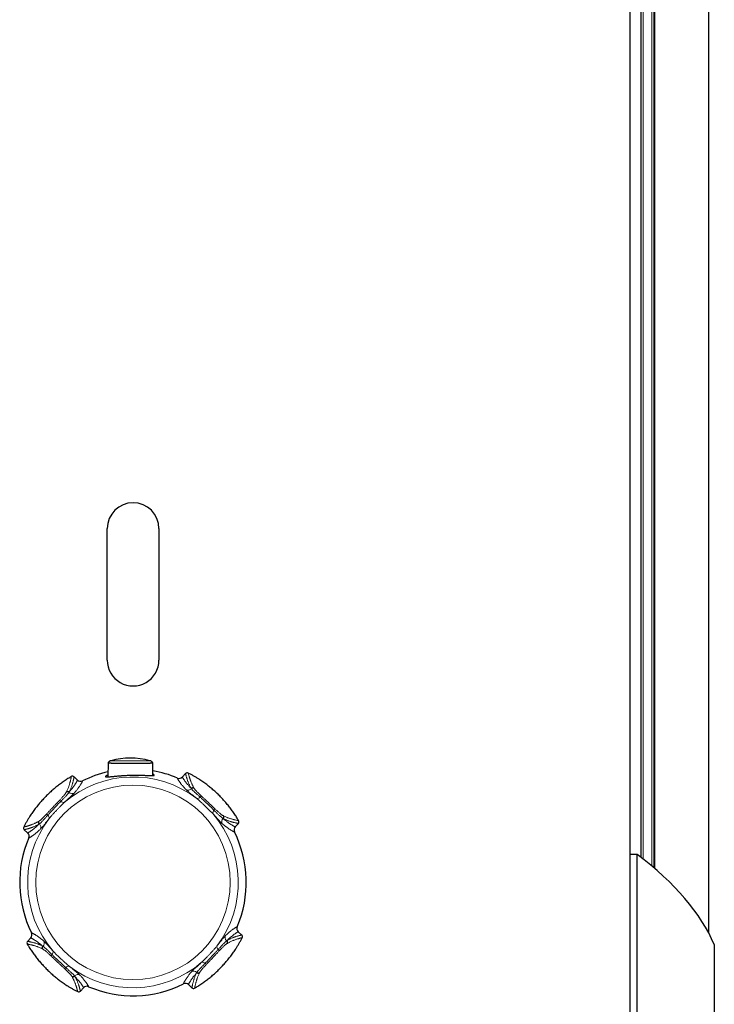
# Model space of a CAD drawing. Header units: millimetres. Extents: x 8 to 913, y 12 to 2661.
# Tile 15 of 39: x 439 to 593, y 1458 to 1676. Entities that reach past the tile are written whole.
import ezdxf

# ---------------------------------------------------------------- set-up
doc = ezdxf.new("R2010")
doc.units = ezdxf.units.MM

msp = doc.modelspace()

# ---------------------------------------------------------------- linework, layer by layer
at = {"color": 7, "linetype": 'Continuous', "lineweight": 30}
for p, q in [((574.2, 1381.61), (574.2, 2549.19)), ((591.54, 1474.09), (591.54, 2456.71)), ((579.46, 1488.48), (579.46, 2442.31)), ((576.59, 1490.83), (576.59, 2439.96)), ((458.82, 1534.29), (458.82, 1563.29)), ((470.22, 1563.29), (470.22, 1534.29)), ((458.99, 1511.61), (458.96, 1508.55)), ((468.88, 1508.85), (468.86, 1511.61)), ((476.1, 1509.27), (475.39, 1508.53)), ((452.22, 1507.84), (451.48, 1508.54)), ((487.04, 1497.55), (487.74, 1498.3)), ((440.51, 1496.9), (441.25, 1496.2)), ((574.2, 1491.47), (575.76, 1491.47)), ((575.76, 1380.37), (575.76, 1491.47)), ((488.47, 1473.68), (487.72, 1474.38)), ((441.94, 1473.03), (441.24, 1472.28)), ((592.75, 1471.57), (592.75, 1357.09)), ((452.88, 1461.31), (453.58, 1462.05)), ((453.58, 1462.05), (453.58, 1462.05)), ((476.75, 1462.74), (477.5, 1462.04))]:
    msp.add_line(p, q, dxfattribs=at)
at = {"color": 8, "linetype": 'Continuous', "lineweight": 0}
for p, q in [((591.45, 1474.26), (591.45, 2456.54)), ((579.66, 1488.32), (579.66, 2442.48)), ((577.07, 1490.45), (577.07, 2440.35)), ((578.99, 1488.88), (578.99, 2441.91)), ((453.36, 1507.67), (453.36, 1507.67)), ((474.27, 1508.29), (474.27, 1508.29)), ((475.39, 1508.53), (475.39, 1508.53)), ((449.78, 1505.17), (449.83, 1505.28)), ((450.46, 1505.23), (450.4, 1505.13)), ((477.38, 1505.93), (477.31, 1506.03)), ((477.94, 1506.11), (478, 1506.01)), ((443.67, 1498.74), (443.77, 1498.8)), ((443.85, 1498.18), (443.75, 1498.12)), ((484.43, 1499.32), (484.33, 1499.38)), ((484.37, 1500), (484.48, 1499.95)), ((485.13, 1472.4), (485.23, 1472.47)), ((444.61, 1470.58), (444.5, 1470.63)), ((444.55, 1471.26), (444.65, 1471.2)), ((485.31, 1471.84), (485.21, 1471.78)), ((478.52, 1465.35), (478.58, 1465.45)), ((451.04, 1464.47), (450.98, 1464.57)), ((451.6, 1464.65), (451.66, 1464.55)), ((479.2, 1465.41), (479.15, 1465.3)), ((454.7, 1462.29), (454.7, 1462.29)), ((475.62, 1462.91), (475.62, 1462.91))]:
    msp.add_line(p, q, dxfattribs=at)
msp.add_circle((464.49, 1485.29), 21.45, dxfattribs=at)
at = {"color": 7, "linetype": 'Continuous', "lineweight": 30}
for centre, radius, start, end in [((464.52, 1563.29), 5.7, 0.0082, 180.0082), ((464.52, 1534.29), 5.7, 180.0082, 0.0082), ((463.92, 1496.36), 16.34, 74.7053, 105.2956), ((464.49, 1485.29), 25, 102.7533, 116.4462), ((464.49, 1485.29), 25, 66.9524, 79.8898), ((476.46, 1508.93), 0.5, 63.1387, 136.6991), ((451.13, 1508.18), 0.5, 46.6995, 120.2599), ((452.91, 1508.57), 1, 226.6995, 296.4459), ((474.67, 1509.21), 1, 246.9527, 316.6991), ((487.38, 1498.64), 0.5, 316.6993, 30.2601), ((440.85, 1497.26), 0.5, 153.1387, 226.6991), ((440.57, 1495.47), 1, 336.9527, 46.6991), ((487.77, 1496.87), 1, 136.6995, 206.4459), ((464.49, 1485.29), 25, 336.9524, 26.4462), ((464.49, 1485.29), 25, 156.9524, 206.4462), ((441.21, 1473.71), 1, 316.6995, 26.4459), ((488.41, 1475.11), 1, 156.9527, 226.6991), ((441.6, 1471.94), 0.5, 136.6995, 210.2599), ((488.13, 1473.32), 0.5, 333.1387, 46.6991), ((452.52, 1461.65), 0.5, 243.1385, 316.6993), ((454.31, 1461.37), 1, 66.9527, 136.6991), ((464.49, 1485.29), 25, 246.9524, 296.4462), ((476.07, 1462.01), 1, 46.6995, 116.4459), ((477.84, 1462.4), 0.5, 226.6995, 300.2599)]:
    msp.add_arc(centre, radius, start, end, dxfattribs=at)
at = {"color": 8, "linetype": 'Continuous', "lineweight": 0}
for centre, radius, start, end in [((464.49, 1485.29), 23.24, 52.7086, 130.6899), ((452.91, 1508.57), 1, 226.7005, 296.4464), ((474.67, 1509.21), 1, 246.9522, 316.6981), ((450.06, 1504.75), 0.509, 48.7652, 123.9187), ((450.11, 1504.86), 0.509, 47.6653, 123.8764), ((451.07, 1505.86), 0.994, 227.0994, 300.8435), ((476.66, 1506.62), 0.994, 242.5551, 316.2992), ((477.68, 1505.67), 0.509, 59.5222, 135.7333), ((477.74, 1505.57), 0.509, 59.4799, 134.6334), ((448.27, 1502.86), 0.449, 45.7483, 99.0458), ((449.2, 1503.71), 0.813, 220.785, 279.5019), ((478.65, 1504.59), 0.813, 263.8966, 322.6136), ((479.63, 1503.79), 0.449, 84.3528, 137.6503), ((445.99, 1500.43), 0.449, 174.3528, 227.6503), ((482.91, 1500.58), 0.813, 130.785, 189.5019), ((464.49, 1485.29), 23.24, 322.7086, 40.6899), ((482.06, 1501.5), 0.449, 315.7483, 9.0458), ((464.49, 1485.29), 23.24, 142.7086, 220.6899), ((444.1, 1498.48), 0.509, 149.5222, 225.7333), ((444.21, 1498.54), 0.509, 149.4799, 224.6334), ((443.16, 1497.46), 0.994, 332.5551, 46.2992), ((445.19, 1499.46), 0.813, 353.8966, 52.6136), ((485.06, 1498.71), 0.994, 137.0994, 210.8435), ((483.95, 1499.72), 0.509, 318.7652, 33.9187), ((484.05, 1499.66), 0.509, 317.6653, 33.8764), ((487.38, 1498.64), 0.5, 316.6995, 30.2599), ((440.57, 1495.47), 1, 336.9522, 46.6981), ((487.77, 1496.87), 1, 136.7005, 206.4464), ((441.21, 1473.71), 1, 316.7005, 26.4464), ((488.41, 1475.11), 1, 156.9522, 226.6981), ((443.92, 1471.87), 0.994, 317.0994, 30.8435), ((485.82, 1473.12), 0.994, 152.5551, 226.2992), ((484.77, 1472.04), 0.509, 329.4799, 44.6334), ((484.87, 1472.1), 0.509, 329.5222, 45.7333), ((444.92, 1470.92), 0.509, 137.6653, 213.8764), ((445.03, 1470.86), 0.509, 138.7652, 213.9187), ((446.07, 1470.01), 0.813, 310.785, 9.5019), ((483.78, 1471.12), 0.813, 173.8966, 232.6136), ((482.99, 1470.15), 0.449, 354.3528, 47.6503), ((446.92, 1469.08), 0.449, 135.7483, 189.0458), ((464.49, 1485.29), 23.24, 232.7086, 310.6899), ((479.77, 1466.87), 0.813, 40.785, 99.5019), ((449.34, 1466.79), 0.449, 264.3528, 317.6503), ((450.32, 1465.99), 0.813, 83.8966, 142.6136), ((477.9, 1464.72), 0.994, 47.0994, 120.8435), ((478.92, 1465.83), 0.509, 228.7652, 303.9187), ((480.7, 1467.72), 0.449, 225.7483, 279.0458), ((451.24, 1465.01), 0.509, 239.4799, 314.6334), ((451.3, 1464.91), 0.509, 239.5222, 315.7333), ((452.32, 1463.96), 0.994, 62.5551, 136.2992), ((478.86, 1465.72), 0.509, 227.6653, 303.8764), ((452.52, 1461.65), 0.5, 243.1387, 316.6991), ((454.31, 1461.37), 1, 66.9522, 136.6981), ((476.07, 1462.01), 1, 46.7005, 116.4464)]:
    msp.add_arc(centre, radius, start, end, dxfattribs=at)
at = {"color": 7, "linetype": 'Continuous', "lineweight": 30}
msp.add_ellipse((393.43, 1460.5), major_axis=(201.69, 0), ratio=0.359119, start_param=0.153382, end_param=0.441746, dxfattribs=at)
for points, knots in [([(459.61, 1512.12), (459.59, 1512.11), (459.53, 1512.09), (459.44, 1512.06), (459.36, 1512.01), (459.28, 1511.96), (459.21, 1511.9), (459.14, 1511.83), (459.08, 1511.76), (459.02, 1511.68), (459, 1511.63), (458.99, 1511.61)], [0, 0, 0, 0, 0.1086862, 0.2225722, 0.3298471, 0.4432739, 0.5598605, 0.6785367, 0.7986049, 0.9196254, 1, 1, 1, 1]), ([(458.99, 1511.61), (458.99, 1511.61), (458.99, 1511.61), (459.04, 1511.61), (459.12, 1511.61), (459.22, 1511.61), (459.32, 1511.61), (459.44, 1511.61), (459.59, 1511.61), (459.8, 1511.6), (460.04, 1511.6), (460.31, 1511.6), (460.61, 1511.59), (460.93, 1511.59), (461.25, 1511.59), (461.56, 1511.58), (461.9, 1511.58), (462.25, 1511.58), (462.62, 1511.58), (463, 1511.58), (463.39, 1511.58), (463.78, 1511.58), (464.14, 1511.58), (464.49, 1511.58), (464.84, 1511.58), (465.13, 1511.58), (465.3, 1511.58), (465.35, 1511.58)], [0, 0, 0, 0, 0.040736, 0.098528, 0.143623, 0.188898, 0.219516, 0.250196, 0.2969, 0.343845, 0.389675, 0.436078, 0.482791, 0.530169, 0.568595, 0.607383, 0.646433, 0.685913, 0.724394, 0.763374, 0.802704, 0.842592, 0.876928, 0.911656, 0.946644, 0.982023, 1, 1, 1, 1]), ([(465.35, 1511.58), (465.47, 1511.58), (465.7, 1511.58), (466.03, 1511.58), (466.35, 1511.59), (466.66, 1511.59), (466.94, 1511.59), (467.21, 1511.59), (467.47, 1511.6), (467.71, 1511.6), (467.94, 1511.6), (468.16, 1511.6), (468.34, 1511.61), (468.51, 1511.61), (468.65, 1511.61), (468.76, 1511.61), (468.83, 1511.61), (468.87, 1511.61), (468.86, 1511.61), (468.86, 1511.61)], [0, 0, 0, 0, 0.051716, 0.103992, 0.156629, 0.209789, 0.262898, 0.316437, 0.370251, 0.424468, 0.486982, 0.550161, 0.613659, 0.677796, 0.751712, 0.826484, 0.901671, 0.977706, 1, 1, 1, 1]), ([(468.86, 1511.62), (468.85, 1511.64), (468.82, 1511.69), (468.76, 1511.77), (468.7, 1511.84), (468.64, 1511.9), (468.57, 1511.96), (468.5, 1512.01), (468.43, 1512.05), (468.36, 1512.08), (468.29, 1512.1), (468.25, 1512.11), (468.23, 1512.12)], [0, 0, 0, 0, 0.106632, 0.221727, 0.334111, 0.443643, 0.550114, 0.653239, 0.75264, 0.847814, 0.938105, 1, 1, 1, 1]), ([(458.97, 1508.95), (458.9, 1508.92), (458.75, 1508.87), (458.6, 1508.79), (458.48, 1508.72), (458.41, 1508.67), (458.39, 1508.62), (458.41, 1508.58), (458.48, 1508.56), (458.59, 1508.54), (458.75, 1508.54), (458.95, 1508.55), (459.19, 1508.57), (459.46, 1508.59), (459.75, 1508.62), (460.07, 1508.65), (460.4, 1508.68), (460.75, 1508.71), (461.1, 1508.75), (461.47, 1508.78), (461.85, 1508.81), (462.24, 1508.83), (462.65, 1508.86), (463.06, 1508.88), (463.45, 1508.9), (463.84, 1508.91), (464.21, 1508.92), (464.59, 1508.92), (464.97, 1508.93), (465.33, 1508.93), (465.68, 1508.92), (466.02, 1508.92), (466.36, 1508.91), (466.69, 1508.9), (467.01, 1508.89), (467.31, 1508.88), (467.6, 1508.86), (467.87, 1508.85), (468.15, 1508.84), (468.41, 1508.84), (468.65, 1508.84), (468.85, 1508.84), (469, 1508.85), (469.11, 1508.87), (469.17, 1508.9), (469.2, 1508.93), (469.18, 1508.98), (469.12, 1509.02), (469.02, 1509.08), (468.93, 1509.12), (468.88, 1509.13)], [0, 0, 0, 0, 0.0242592, 0.0493107, 0.0745262, 0.0995765, 0.124784, 0.1498343, 0.1750432, 0.2000943, 0.2253133, 0.2494069, 0.2736654, 0.2960917, 0.3186706, 0.339325, 0.3601196, 0.379107, 0.3982234, 0.415812, 0.4335206, 0.4516312, 0.4698916, 0.4869649, 0.5041754, 0.5198321, 0.5355976, 0.5517035, 0.5679248, 0.5836933, 0.5995621, 0.6157314, 0.6319974, 0.648991, 0.6660825, 0.6834603, 0.7009282, 0.7203721, 0.739925, 0.7637846, 0.7878187, 0.8116755, 0.835686, 0.8595411, 0.8835376, 0.9073918, 0.9313819, 0.955236, 0.9792263, 1, 1, 1, 1]), ([(487.81, 1498.9), (487.7, 1499.08), (487.43, 1499.54), (486.95, 1500.28), (486.38, 1501.1), (485.78, 1501.91), (485.14, 1502.69), (484.48, 1503.44), (483.8, 1504.17), (483.08, 1504.88), (482.33, 1505.56), (481.56, 1506.22), (480.75, 1506.85), (479.92, 1507.45), (479.16, 1507.96), (478.48, 1508.38), (477.89, 1508.73), (477.3, 1509.06), (476.89, 1509.27), (476.69, 1509.38)], [0, 0, 0, 0, 0.0403839, 0.1049414, 0.1695877, 0.234503, 0.2995086, 0.3641105, 0.4287125, 0.4936729, 0.5586334, 0.624713, 0.6907927, 0.7572563, 0.8237199, 0.8677195, 0.9117471, 0.9558594, 1, 1, 1, 1]), ([(450.88, 1508.61), (450.7, 1508.5), (450.24, 1508.23), (449.5, 1507.75), (448.68, 1507.18), (447.87, 1506.58), (447.09, 1505.95), (446.34, 1505.29), (445.61, 1504.6), (444.9, 1503.88), (444.22, 1503.14), (443.56, 1502.36), (442.93, 1501.55), (442.32, 1500.72), (441.82, 1499.96), (441.39, 1499.28), (441.05, 1498.69), (440.72, 1498.1), (440.51, 1497.69), (440.4, 1497.49)], [0, 0, 0, 0, 0.040384, 0.104941, 0.169588, 0.234503, 0.299509, 0.364066, 0.428712, 0.493628, 0.558633, 0.624666, 0.690793, 0.757208, 0.82372, 0.867719, 0.911747, 0.955859, 1, 1, 1, 1]), ([(478.09, 1461.97), (478.27, 1462.08), (478.74, 1462.35), (479.48, 1462.83), (480.3, 1463.4), (481.1, 1464), (481.88, 1464.63), (482.64, 1465.29), (483.37, 1465.98), (484.07, 1466.7), (484.76, 1467.44), (485.42, 1468.22), (486.05, 1469.03), (486.65, 1469.86), (487.16, 1470.62), (487.58, 1471.3), (487.93, 1471.89), (488.26, 1472.48), (488.47, 1472.89), (488.57, 1473.09)], [0, 0, 0, 0, 0.040384, 0.104941, 0.169588, 0.234503, 0.299509, 0.364066, 0.428712, 0.493628, 0.558633, 0.624666, 0.690793, 0.757208, 0.82372, 0.867719, 0.911747, 0.955859, 1, 1, 1, 1]), ([(441.17, 1471.68), (441.27, 1471.51), (441.55, 1471.04), (442.02, 1470.3), (442.6, 1469.48), (443.2, 1468.67), (443.83, 1467.89), (444.49, 1467.14), (445.18, 1466.41), (445.9, 1465.7), (446.64, 1465.02), (447.42, 1464.36), (448.23, 1463.73), (449.06, 1463.13), (449.82, 1462.62), (450.5, 1462.2), (451.08, 1461.85), (451.68, 1461.52), (452.09, 1461.31), (452.29, 1461.2)], [0, 0, 0, 0, 0.040384, 0.104941, 0.169588, 0.234503, 0.299509, 0.364111, 0.428712, 0.493673, 0.558633, 0.624713, 0.690793, 0.757256, 0.82372, 0.867719, 0.911747, 0.955859, 1, 1, 1, 1])]:
    msp.add_open_spline(points, degree=3, knots=knots, dxfattribs=at)
at = {"color": 8, "linetype": 'Continuous', "lineweight": 0}
for points, knots in [([(459.61, 1512.12), (459.61, 1512.12), (459.61, 1512.12), (459.64, 1512.12), (459.72, 1512.12), (459.85, 1512.12), (460.02, 1512.11), (460.21, 1512.11), (460.42, 1512.11), (460.66, 1512.11), (460.92, 1512.11), (461.19, 1512.1), (461.46, 1512.1), (461.74, 1512.1), (462.06, 1512.1), (462.41, 1512.1), (462.8, 1512.09), (463.18, 1512.09), (463.56, 1512.09), (463.8, 1512.09), (463.92, 1512.09)], [0, 0, 0, 0, 0.0214718, 0.093528, 0.1658467, 0.2381427, 0.3101676, 0.3696545, 0.4293385, 0.4889863, 0.5484238, 0.5965202, 0.6447745, 0.6929983, 0.741053, 0.7955095, 0.8501179, 0.9045381, 0.9522702, 1, 1, 1, 1]), ([(463.92, 1512.09), (464.06, 1512.09), (464.33, 1512.09), (464.73, 1512.09), (465.12, 1512.09), (465.49, 1512.1), (465.85, 1512.1), (466.19, 1512.1), (466.52, 1512.1), (466.82, 1512.1), (467.09, 1512.11), (467.32, 1512.11), (467.52, 1512.11), (467.7, 1512.11), (467.86, 1512.11), (468, 1512.12), (468.11, 1512.12), (468.19, 1512.12), (468.23, 1512.12), (468.23, 1512.12), (468.23, 1512.12)], [0, 0, 0, 0, 0.053125, 0.106439, 0.159584, 0.212499, 0.26557, 0.31852, 0.376491, 0.434608, 0.492616, 0.54444, 0.596396, 0.648371, 0.700221, 0.762135, 0.82422, 0.886319, 0.948251, 1, 1, 1, 1]), ([(477.31, 1506.03), (477.25, 1506.14), (477.14, 1506.35), (476.99, 1506.63), (476.87, 1506.89), (476.77, 1507.13), (476.68, 1507.35), (476.59, 1507.59), (476.5, 1507.84), (476.42, 1508.09), (476.35, 1508.32), (476.28, 1508.54), (476.23, 1508.75), (476.18, 1508.93), (476.15, 1509.06), (476.12, 1509.16), (476.11, 1509.22), (476.1, 1509.26), (476.1, 1509.27), (476.1, 1509.27)], [0, 0, 0, 0, 0.040833, 0.081682, 0.122555, 0.163444, 0.204332, 0.245191, 0.306735, 0.368289, 0.429846, 0.491395, 0.57466, 0.657931, 0.741198, 0.805409, 0.869622, 0.933833, 1, 1, 1, 1]), ([(476.69, 1509.38), (476.69, 1509.37), (476.69, 1509.37), (476.7, 1509.32), (476.72, 1509.25), (476.75, 1509.13), (476.79, 1508.98), (476.83, 1508.82), (476.88, 1508.65), (476.94, 1508.46), (477, 1508.25), (477.07, 1508.04), (477.15, 1507.82), (477.24, 1507.58), (477.35, 1507.31), (477.46, 1507.05), (477.57, 1506.82), (477.68, 1506.6), (477.79, 1506.37), (477.89, 1506.2), (477.94, 1506.11)], [0, 0, 0, 0, 0.0619375, 0.123875, 0.206478, 0.2890857, 0.3716879, 0.4337106, 0.4957393, 0.5577665, 0.6197871, 0.6701244, 0.7204751, 0.7708246, 0.8211642, 0.8714922, 0.9036184, 0.9357524, 0.9678811, 1, 1, 1, 1]), ([(449.83, 1505.28), (449.88, 1505.39), (449.99, 1505.61), (450.12, 1505.91), (450.23, 1506.18), (450.32, 1506.42), (450.39, 1506.65), (450.47, 1506.89), (450.55, 1507.15), (450.62, 1507.41), (450.68, 1507.64), (450.73, 1507.86), (450.78, 1508.07), (450.82, 1508.26), (450.84, 1508.4), (450.86, 1508.49), (450.87, 1508.56), (450.88, 1508.6), (450.88, 1508.61), (450.88, 1508.61)], [0, 0, 0, 0, 0.040807, 0.081631, 0.122479, 0.163345, 0.204209, 0.245042, 0.306557, 0.368082, 0.42961, 0.491129, 0.574391, 0.65766, 0.740924, 0.805188, 0.869454, 0.933717, 1, 1, 1, 1]), ([(451.48, 1508.54), (451.48, 1508.54), (451.47, 1508.53), (451.46, 1508.46), (451.45, 1508.36), (451.42, 1508.22), (451.39, 1508.04), (451.34, 1507.83), (451.29, 1507.62), (451.24, 1507.39), (451.17, 1507.14), (451.1, 1506.87), (451.01, 1506.61), (450.92, 1506.34), (450.82, 1506.05), (450.7, 1505.77), (450.58, 1505.49), (450.5, 1505.32), (450.46, 1505.23)], [0, 0, 0, 0, 0.082599, 0.165202, 0.2478, 0.330462, 0.41313, 0.49579, 0.558248, 0.620715, 0.683178, 0.745631, 0.793155, 0.840689, 0.888216, 0.93573, 0.967865, 1, 1, 1, 1]), ([(450.46, 1505.23), (450.53, 1505.32), (450.68, 1505.5), (450.87, 1505.73), (451.04, 1505.95), (451.18, 1506.14), (451.31, 1506.31), (451.45, 1506.5), (451.58, 1506.7), (451.71, 1506.89), (451.82, 1507.07), (451.89, 1507.17), (451.96, 1507.29), (452.02, 1507.4), (452.1, 1507.54), (452.16, 1507.66), (452.2, 1507.75), (452.23, 1507.81), (452.23, 1507.83), (452.22, 1507.84)], [0, 0, 0, 0, 0.040962, 0.081941, 0.122944, 0.163964, 0.204983, 0.245972, 0.307249, 0.368535, 0.429824, 0.491105, 0.494693, 0.575173, 0.655658, 0.736139, 0.824091, 0.912047, 1, 1, 1, 1]), ([(453.36, 1507.67), (453.36, 1507.66), (453.36, 1507.65), (453.34, 1507.59), (453.3, 1507.51), (453.25, 1507.4), (453.18, 1507.26), (453.08, 1507.1), (452.98, 1506.91), (452.85, 1506.7), (452.71, 1506.49), (452.56, 1506.27), (452.42, 1506.07), (452.25, 1505.85), (452.08, 1505.62), (451.92, 1505.41), (451.76, 1505.22), (451.64, 1505.08), (451.58, 1505.01)], [0, 0, 0, 0, 0.082701, 0.165404, 0.248105, 0.328313, 0.408524, 0.48873, 0.561544, 0.634363, 0.707173, 0.756482, 0.8058, 0.855111, 0.90441, 0.936274, 0.968141, 1, 1, 1, 1]), ([(476.2, 1505.74), (476.14, 1505.8), (476.02, 1505.93), (475.86, 1506.11), (475.71, 1506.27), (475.55, 1506.46), (475.38, 1506.65), (475.22, 1506.86), (475.07, 1507.04), (474.95, 1507.21), (474.83, 1507.37), (474.72, 1507.53), (474.61, 1507.68), (474.52, 1507.82), (474.45, 1507.94), (474.38, 1508.05), (474.33, 1508.14), (474.3, 1508.22), (474.27, 1508.27), (474.27, 1508.28), (474.27, 1508.29)], [0, 0, 0, 0, 0.03057, 0.061148, 0.091732, 0.122309, 0.171515, 0.220732, 0.26996, 0.319189, 0.368405, 0.430425, 0.49245, 0.554478, 0.6165, 0.690216, 0.763935, 0.837651, 0.918825, 1, 1, 1, 1]), ([(475.39, 1508.53), (475.39, 1508.52), (475.39, 1508.5), (475.42, 1508.45), (475.46, 1508.37), (475.52, 1508.26), (475.61, 1508.12), (475.71, 1507.97), (475.82, 1507.81), (475.94, 1507.64), (476.08, 1507.45), (476.23, 1507.26), (476.39, 1507.06), (476.55, 1506.87), (476.74, 1506.65), (476.93, 1506.43), (477.12, 1506.23), (477.25, 1506.1), (477.31, 1506.03)], [0, 0, 0, 0, 0.082713, 0.16543, 0.248143, 0.330903, 0.413667, 0.496426, 0.558884, 0.621349, 0.68381, 0.746263, 0.793691, 0.841129, 0.88856, 0.935977, 0.967989, 1, 1, 1, 1]), ([(448.2, 1503.3), (448.28, 1503.39), (448.43, 1503.55), (448.65, 1503.78), (448.86, 1504.01), (449.05, 1504.22), (449.22, 1504.43), (449.38, 1504.61), (449.52, 1504.78), (449.63, 1504.93), (449.72, 1505.07), (449.76, 1505.14), (449.78, 1505.17)], [0, 0, 0, 0, 0.098626, 0.197254, 0.298598, 0.399942, 0.501201, 0.602458, 0.706645, 0.810829, 0.905117, 1, 1, 1, 1]), ([(450.4, 1505.13), (450.37, 1505.09), (450.32, 1505.02), (450.21, 1504.88), (450.08, 1504.72), (449.92, 1504.55), (449.74, 1504.36), (449.54, 1504.15), (449.32, 1503.92), (449.08, 1503.68), (448.84, 1503.44), (448.67, 1503.27), (448.59, 1503.18)], [0, 0, 0, 0, 0.099233, 0.199158, 0.301244, 0.404069, 0.503299, 0.603198, 0.705205, 0.807942, 0.903664, 1, 1, 1, 1]), ([(451.58, 1505.01), (451.55, 1504.97), (451.48, 1504.89), (451.34, 1504.75), (451.16, 1504.58), (450.96, 1504.39), (450.73, 1504.18), (450.48, 1503.96), (450.2, 1503.7), (449.91, 1503.44), (449.62, 1503.18), (449.43, 1503), (449.34, 1502.91)], [0, 0, 0, 0, 0.100845, 0.20238, 0.306101, 0.410581, 0.511428, 0.612986, 0.716817, 0.821449, 0.910463, 1, 1, 1, 1]), ([(478.57, 1503.78), (478.47, 1503.86), (478.28, 1504.02), (478, 1504.24), (477.74, 1504.46), (477.47, 1504.67), (477.22, 1504.88), (476.97, 1505.07), (476.75, 1505.25), (476.58, 1505.39), (476.45, 1505.5), (476.36, 1505.59), (476.27, 1505.67), (476.23, 1505.71), (476.2, 1505.74)], [0, 0, 0, 0, 0.085624, 0.171249, 0.258771, 0.346294, 0.443748, 0.541202, 0.641312, 0.741423, 0.805705, 0.869988, 0.934994, 1, 1, 1, 1]), ([(479.3, 1504.09), (479.21, 1504.18), (479.02, 1504.34), (478.76, 1504.58), (478.51, 1504.81), (478.28, 1505.02), (478.06, 1505.21), (477.88, 1505.39), (477.71, 1505.56), (477.57, 1505.7), (477.46, 1505.83), (477.41, 1505.9), (477.38, 1505.93)], [0, 0, 0, 0, 0.099471, 0.199636, 0.301966, 0.405034, 0.504502, 0.604643, 0.706914, 0.809926, 0.904663, 1, 1, 1, 1]), ([(478, 1506.01), (478.02, 1505.97), (478.06, 1505.9), (478.16, 1505.77), (478.28, 1505.63), (478.43, 1505.47), (478.59, 1505.29), (478.78, 1505.11), (478.98, 1504.9), (479.21, 1504.69), (479.44, 1504.47), (479.6, 1504.31), (479.68, 1504.24)], [0, 0, 0, 0, 0.098641, 0.197284, 0.298727, 0.400173, 0.500062, 0.599952, 0.702623, 0.805294, 0.902333, 1, 1, 1, 1]), ([(445.54, 1500.48), (445.61, 1500.56), (445.76, 1500.71), (445.99, 1500.96), (446.23, 1501.21), (446.47, 1501.47), (446.72, 1501.73), (446.97, 1502), (447.22, 1502.27), (447.45, 1502.51), (447.66, 1502.73), (447.85, 1502.92), (448.03, 1503.12), (448.15, 1503.24), (448.2, 1503.3)], [0, 0, 0, 0, 0.087009, 0.174636, 0.264063, 0.354053, 0.444462, 0.535393, 0.627958, 0.721091, 0.790108, 0.859823, 0.929534, 1, 1, 1, 1]), ([(448.59, 1503.18), (448.5, 1503.1), (448.34, 1502.93), (448.08, 1502.65), (447.81, 1502.37), (447.54, 1502.08), (447.27, 1501.79), (446.99, 1501.5), (446.72, 1501.21), (446.47, 1500.95), (446.25, 1500.71), (446.06, 1500.51), (445.87, 1500.3), (445.75, 1500.17), (445.69, 1500.1)], [0, 0, 0, 0, 0.0896627, 0.1799643, 0.2721807, 0.3650188, 0.4546673, 0.5448526, 0.6367224, 0.7291774, 0.7964944, 0.8638098, 0.9316367, 1, 1, 1, 1]), ([(449.34, 1502.91), (449.26, 1502.84), (449.12, 1502.71), (448.9, 1502.5), (448.69, 1502.28), (448.47, 1502.06), (448.25, 1501.83), (447.95, 1501.52), (447.59, 1501.14), (447.18, 1500.7), (446.77, 1500.26), (446.44, 1499.89), (446.19, 1499.6), (446.06, 1499.44), (446, 1499.37)], [0, 0, 0, 0, 0.063042, 0.126086, 0.189618, 0.253152, 0.318028, 0.382904, 0.513447, 0.633318, 0.753824, 0.876471, 0.938236, 1, 1, 1, 1]), ([(482.11, 1500.44), (482.02, 1500.54), (481.84, 1500.73), (481.55, 1501.02), (481.25, 1501.31), (480.95, 1501.61), (480.64, 1501.9), (480.29, 1502.23), (479.9, 1502.6), (479.51, 1502.96), (479.16, 1503.27), (478.87, 1503.53), (478.67, 1503.7), (478.57, 1503.78)], [0, 0, 0, 0, 0.084343, 0.16877, 0.253135, 0.339881, 0.42669, 0.51344, 0.633631, 0.753816, 0.835865, 0.917971, 1, 1, 1, 1]), ([(482.38, 1501.19), (482.29, 1501.27), (482.12, 1501.44), (481.85, 1501.7), (481.57, 1501.97), (481.28, 1502.24), (480.99, 1502.51), (480.7, 1502.79), (480.41, 1503.06), (480.15, 1503.31), (479.91, 1503.53), (479.71, 1503.72), (479.5, 1503.91), (479.37, 1504.03), (479.3, 1504.09)], [0, 0, 0, 0, 0.089979, 0.179964, 0.272489, 0.365018, 0.454935, 0.544852, 0.637016, 0.729177, 0.796365, 0.863551, 0.931776, 1, 1, 1, 1]), ([(479.68, 1504.24), (479.75, 1504.16), (479.91, 1504.02), (480.15, 1503.79), (480.41, 1503.55), (480.67, 1503.31), (480.93, 1503.06), (481.2, 1502.81), (481.46, 1502.56), (481.71, 1502.32), (481.93, 1502.12), (482.12, 1501.93), (482.31, 1501.75), (482.44, 1501.63), (482.5, 1501.57)], [0, 0, 0, 0, 0.087314, 0.174636, 0.26434, 0.354052, 0.444722, 0.535393, 0.628244, 0.721091, 0.790241, 0.859389, 0.929696, 1, 1, 1, 1]), ([(443.77, 1498.8), (443.81, 1498.82), (443.88, 1498.86), (444, 1498.96), (444.15, 1499.08), (444.31, 1499.23), (444.48, 1499.39), (444.67, 1499.58), (444.88, 1499.79), (445.09, 1500.01), (445.31, 1500.24), (445.46, 1500.4), (445.54, 1500.48)], [0, 0, 0, 0, 0.098303, 0.197284, 0.298372, 0.400173, 0.49973, 0.599952, 0.702262, 0.805294, 0.902333, 1, 1, 1, 1]), ([(484.2, 1498.2), (484.17, 1498.23), (484.09, 1498.3), (483.95, 1498.44), (483.78, 1498.62), (483.59, 1498.82), (483.38, 1499.05), (483.15, 1499.3), (482.9, 1499.58), (482.64, 1499.87), (482.38, 1500.16), (482.2, 1500.35), (482.11, 1500.44)], [0, 0, 0, 0, 0.1011904, 0.2023802, 0.3064808, 0.4105804, 0.5117838, 0.6129858, 0.7172183, 0.8214483, 0.9104625, 1, 1, 1, 1]), ([(484.33, 1499.38), (484.29, 1499.41), (484.22, 1499.46), (484.08, 1499.57), (483.92, 1499.7), (483.75, 1499.86), (483.56, 1500.04), (483.35, 1500.24), (483.12, 1500.46), (482.88, 1500.69), (482.64, 1500.94), (482.47, 1501.11), (482.38, 1501.19)], [0, 0, 0, 0, 0.099233, 0.199158, 0.301244, 0.404069, 0.503299, 0.603198, 0.705205, 0.807942, 0.903664, 1, 1, 1, 1]), ([(482.5, 1501.57), (482.58, 1501.5), (482.75, 1501.35), (482.98, 1501.13), (483.21, 1500.92), (483.42, 1500.73), (483.62, 1500.55), (483.81, 1500.4), (483.98, 1500.26), (484.13, 1500.15), (484.26, 1500.06), (484.33, 1500.02), (484.37, 1500)], [0, 0, 0, 0, 0.098626, 0.197254, 0.298598, 0.399942, 0.501201, 0.602458, 0.706645, 0.810829, 0.905117, 1, 1, 1, 1]), ([(440.4, 1497.49), (440.41, 1497.49), (440.41, 1497.49), (440.46, 1497.5), (440.53, 1497.52), (440.65, 1497.55), (440.79, 1497.59), (440.96, 1497.63), (441.13, 1497.68), (441.32, 1497.74), (441.53, 1497.8), (441.74, 1497.88), (441.96, 1497.95), (442.2, 1498.04), (442.47, 1498.15), (442.72, 1498.26), (442.96, 1498.37), (443.18, 1498.48), (443.41, 1498.6), (443.58, 1498.69), (443.67, 1498.74)], [0, 0, 0, 0, 0.061938, 0.123875, 0.206478, 0.289086, 0.371688, 0.433711, 0.495739, 0.557766, 0.619787, 0.670124, 0.720475, 0.770825, 0.821164, 0.871492, 0.903618, 0.935752, 0.967881, 1, 1, 1, 1]), ([(443.75, 1498.12), (443.64, 1498.06), (443.43, 1497.94), (443.15, 1497.8), (442.87, 1497.67), (442.6, 1497.55), (442.34, 1497.45), (442.1, 1497.36), (441.88, 1497.29), (441.67, 1497.22), (441.46, 1497.15), (441.26, 1497.09), (441.09, 1497.04), (440.92, 1497), (440.77, 1496.96), (440.64, 1496.93), (440.56, 1496.91), (440.52, 1496.9), (440.51, 1496.9), (440.51, 1496.9)], [0, 0, 0, 0, 0.040836, 0.081686, 0.122531, 0.17163, 0.22074, 0.26986, 0.318981, 0.368089, 0.42976, 0.491438, 0.553118, 0.614791, 0.699083, 0.783381, 0.867673, 0.933837, 1, 1, 1, 1]), ([(441.25, 1496.2), (441.26, 1496.2), (441.27, 1496.2), (441.33, 1496.22), (441.41, 1496.26), (441.52, 1496.32), (441.65, 1496.41), (441.77, 1496.48), (441.87, 1496.55), (441.97, 1496.62), (442.13, 1496.74), (442.32, 1496.88), (442.51, 1497.03), (442.69, 1497.17), (442.86, 1497.31), (443.05, 1497.47), (443.26, 1497.66), (443.49, 1497.86), (443.66, 1498.03), (443.75, 1498.12)], [0, 0, 0, 0, 0.082728, 0.165458, 0.248186, 0.330919, 0.413656, 0.496388, 0.49677, 0.558741, 0.620718, 0.682692, 0.744658, 0.787209, 0.829791, 0.872375, 0.914941, 0.957479, 1, 1, 1, 1]), ([(445.69, 1500.1), (445.6, 1500.01), (445.44, 1499.83), (445.2, 1499.56), (444.97, 1499.31), (444.76, 1499.08), (444.57, 1498.87), (444.39, 1498.68), (444.22, 1498.51), (444.08, 1498.37), (443.95, 1498.26), (443.88, 1498.21), (443.85, 1498.18)], [0, 0, 0, 0, 0.099471, 0.199636, 0.301966, 0.405034, 0.504502, 0.604643, 0.706914, 0.809926, 0.904663, 1, 1, 1, 1]), ([(446, 1499.37), (445.92, 1499.27), (445.76, 1499.08), (445.53, 1498.81), (445.32, 1498.54), (445.11, 1498.27), (444.9, 1498.02), (444.71, 1497.78), (444.53, 1497.55), (444.39, 1497.38), (444.28, 1497.25), (444.19, 1497.16), (444.11, 1497.07), (444.06, 1497.03), (444.04, 1497.01)], [0, 0, 0, 0, 0.085624, 0.171249, 0.258771, 0.346294, 0.443748, 0.541202, 0.641312, 0.741423, 0.805705, 0.869988, 0.934994, 1, 1, 1, 1]), ([(486.87, 1496.42), (486.86, 1496.42), (486.85, 1496.42), (486.81, 1496.43), (486.75, 1496.46), (486.65, 1496.5), (486.53, 1496.57), (486.37, 1496.65), (486.2, 1496.75), (486.01, 1496.86), (485.83, 1496.98), (485.66, 1497.09), (485.46, 1497.22), (485.27, 1497.36), (485.08, 1497.5), (484.89, 1497.64), (484.69, 1497.8), (484.46, 1497.98), (484.29, 1498.12), (484.2, 1498.2)], [0, 0, 0, 0, 0.062025, 0.124049, 0.206768, 0.289489, 0.372206, 0.449907, 0.527612, 0.605311, 0.656262, 0.70722, 0.758174, 0.809122, 0.847295, 0.885488, 0.923676, 0.961846, 1, 1, 1, 1]), ([(484.43, 1499.32), (484.52, 1499.25), (484.7, 1499.1), (484.93, 1498.91), (485.14, 1498.74), (485.34, 1498.59), (485.51, 1498.47), (485.7, 1498.33), (485.9, 1498.2), (486.09, 1498.07), (486.27, 1497.96), (486.37, 1497.89), (486.48, 1497.82), (486.6, 1497.75), (486.74, 1497.68), (486.86, 1497.62), (486.95, 1497.58), (487.01, 1497.55), (487.03, 1497.55), (487.04, 1497.55)], [0, 0, 0, 0, 0.040962, 0.081941, 0.122944, 0.163964, 0.204983, 0.245972, 0.307249, 0.368535, 0.429824, 0.491105, 0.494693, 0.575173, 0.655658, 0.736139, 0.824091, 0.912047, 1, 1, 1, 1]), ([(487.74, 1498.3), (487.74, 1498.3), (487.73, 1498.3), (487.69, 1498.31), (487.61, 1498.32), (487.49, 1498.34), (487.35, 1498.37), (487.18, 1498.4), (487.01, 1498.44), (486.81, 1498.48), (486.6, 1498.54), (486.39, 1498.59), (486.17, 1498.65), (485.92, 1498.73), (485.65, 1498.82), (485.39, 1498.91), (485.15, 1499), (484.93, 1499.09), (484.69, 1499.2), (484.52, 1499.28), (484.43, 1499.32)], [0, 0, 0, 0, 0.06195, 0.123901, 0.20652, 0.289145, 0.371764, 0.433798, 0.495838, 0.557876, 0.619908, 0.670238, 0.720581, 0.770923, 0.821255, 0.871575, 0.903681, 0.935794, 0.967902, 1, 1, 1, 1]), ([(484.48, 1499.95), (484.59, 1499.9), (484.81, 1499.79), (485.11, 1499.66), (485.38, 1499.55), (485.62, 1499.46), (485.85, 1499.39), (486.09, 1499.31), (486.35, 1499.23), (486.61, 1499.16), (486.83, 1499.1), (486.97, 1499.07), (487.12, 1499.03), (487.27, 1499), (487.45, 1498.96), (487.6, 1498.93), (487.71, 1498.91), (487.79, 1498.9), (487.8, 1498.9), (487.81, 1498.9)], [0, 0, 0, 0, 0.040897, 0.081812, 0.12275, 0.163707, 0.204661, 0.245585, 0.306764, 0.367952, 0.429143, 0.490326, 0.494067, 0.574364, 0.654668, 0.734968, 0.82331, 0.911657, 1, 1, 1, 1]), ([(444.04, 1497.01), (443.96, 1496.92), (443.78, 1496.76), (443.55, 1496.55), (443.35, 1496.37), (443.16, 1496.21), (442.99, 1496.07), (442.8, 1495.93), (442.61, 1495.78), (442.42, 1495.64), (442.25, 1495.52), (442.08, 1495.4), (441.93, 1495.3), (441.79, 1495.22), (441.67, 1495.15), (441.57, 1495.1), (441.51, 1495.08), (441.49, 1495.08), (441.49, 1495.08)], [0, 0, 0, 0, 0.040838, 0.081693, 0.122574, 0.163474, 0.204372, 0.245239, 0.307026, 0.368823, 0.430623, 0.492415, 0.570628, 0.648846, 0.72706, 0.82294, 0.91882, 1, 1, 1, 1]), ([(442.11, 1474.16), (442.11, 1474.16), (442.12, 1474.16), (442.16, 1474.15), (442.23, 1474.12), (442.32, 1474.08), (442.45, 1474.01), (442.6, 1473.93), (442.78, 1473.83), (442.97, 1473.72), (443.15, 1473.6), (443.32, 1473.49), (443.51, 1473.36), (443.71, 1473.22), (443.9, 1473.08), (444.08, 1472.94), (444.29, 1472.78), (444.52, 1472.6), (444.69, 1472.46), (444.77, 1472.38)], [0, 0, 0, 0, 0.062025, 0.124049, 0.206768, 0.289489, 0.372206, 0.449907, 0.527612, 0.605311, 0.656262, 0.70722, 0.758174, 0.809122, 0.847295, 0.885488, 0.923676, 0.961846, 1, 1, 1, 1]), ([(484.93, 1473.57), (485.02, 1473.66), (485.2, 1473.82), (485.42, 1474.03), (485.63, 1474.21), (485.82, 1474.37), (485.99, 1474.51), (486.17, 1474.65), (486.37, 1474.8), (486.56, 1474.94), (486.73, 1475.06), (486.9, 1475.18), (487.05, 1475.28), (487.19, 1475.36), (487.31, 1475.43), (487.4, 1475.48), (487.47, 1475.5), (487.48, 1475.5), (487.49, 1475.5)], [0, 0, 0, 0, 0.040838, 0.081693, 0.122574, 0.163474, 0.204372, 0.245239, 0.307026, 0.368823, 0.430623, 0.492415, 0.570628, 0.648846, 0.72706, 0.82294, 0.91882, 1, 1, 1, 1]), ([(487.72, 1474.38), (487.72, 1474.39), (487.71, 1474.39), (487.67, 1474.37), (487.61, 1474.34), (487.52, 1474.29), (487.4, 1474.22), (487.28, 1474.15), (487.15, 1474.06), (487.01, 1473.96), (486.85, 1473.85), (486.69, 1473.73), (486.53, 1473.6), (486.35, 1473.46), (486.15, 1473.29), (485.95, 1473.13), (485.77, 1472.97), (485.6, 1472.82), (485.43, 1472.66), (485.29, 1472.53), (485.23, 1472.47)], [0, 0, 0, 0, 0.062036, 0.124072, 0.206801, 0.289533, 0.372262, 0.434361, 0.496465, 0.558568, 0.620665, 0.670943, 0.721233, 0.771522, 0.821802, 0.87207, 0.904052, 0.936041, 0.968025, 1, 1, 1, 1]), ([(441.24, 1472.28), (441.24, 1472.28), (441.25, 1472.28), (441.29, 1472.27), (441.36, 1472.26), (441.48, 1472.24), (441.63, 1472.21), (441.79, 1472.18), (441.97, 1472.14), (442.16, 1472.1), (442.37, 1472.04), (442.59, 1471.99), (442.81, 1471.93), (443.06, 1471.85), (443.32, 1471.76), (443.59, 1471.67), (443.83, 1471.58), (444.05, 1471.49), (444.29, 1471.38), (444.46, 1471.3), (444.55, 1471.26)], [0, 0, 0, 0, 0.06195, 0.123901, 0.20652, 0.289145, 0.371764, 0.433798, 0.495838, 0.557876, 0.619908, 0.670238, 0.720581, 0.770923, 0.821255, 0.871575, 0.903681, 0.935794, 0.967902, 1, 1, 1, 1]), ([(444.55, 1471.26), (444.46, 1471.33), (444.28, 1471.48), (444.05, 1471.67), (443.83, 1471.84), (443.64, 1471.99), (443.47, 1472.11), (443.28, 1472.25), (443.08, 1472.38), (442.88, 1472.51), (442.71, 1472.62), (442.61, 1472.69), (442.49, 1472.76), (442.38, 1472.83), (442.23, 1472.9), (442.12, 1472.96), (442.03, 1473), (441.96, 1473.03), (441.95, 1473.03), (441.94, 1473.03)], [0, 0, 0, 0, 0.0409625, 0.0819414, 0.1229443, 0.1639645, 0.2049832, 0.2459722, 0.3072492, 0.3685347, 0.4298237, 0.4911054, 0.4946932, 0.5751729, 0.6556576, 0.7361388, 0.824091, 0.9120474, 1, 1, 1, 1]), ([(444.77, 1472.38), (444.81, 1472.35), (444.89, 1472.28), (445.03, 1472.14), (445.2, 1471.96), (445.39, 1471.76), (445.59, 1471.53), (445.82, 1471.28), (446.08, 1471), (446.34, 1470.71), (446.6, 1470.42), (446.78, 1470.23), (446.87, 1470.14)], [0, 0, 0, 0, 0.10119, 0.20238, 0.306481, 0.41058, 0.511784, 0.612986, 0.717218, 0.821448, 0.910463, 1, 1, 1, 1]), ([(482.98, 1471.21), (483.06, 1471.31), (483.22, 1471.5), (483.44, 1471.78), (483.66, 1472.04), (483.87, 1472.31), (484.07, 1472.56), (484.27, 1472.81), (484.45, 1473.03), (484.59, 1473.2), (484.7, 1473.33), (484.79, 1473.42), (484.87, 1473.51), (484.91, 1473.55), (484.93, 1473.57)], [0, 0, 0, 0, 0.085624, 0.171249, 0.258771, 0.346294, 0.443748, 0.541202, 0.641312, 0.741423, 0.805705, 0.869988, 0.934994, 1, 1, 1, 1]), ([(483.29, 1470.48), (483.37, 1470.57), (483.54, 1470.75), (483.78, 1471.02), (484, 1471.27), (484.22, 1471.5), (484.41, 1471.71), (484.59, 1471.9), (484.76, 1472.07), (484.9, 1472.21), (485.03, 1472.32), (485.1, 1472.37), (485.13, 1472.4)], [0, 0, 0, 0, 0.099471, 0.199636, 0.301966, 0.405034, 0.504502, 0.604643, 0.706914, 0.809926, 0.904663, 1, 1, 1, 1]), ([(485.23, 1472.47), (485.33, 1472.52), (485.55, 1472.64), (485.83, 1472.78), (486.11, 1472.91), (486.38, 1473.03), (486.64, 1473.13), (486.88, 1473.22), (487.09, 1473.29), (487.31, 1473.36), (487.52, 1473.43), (487.71, 1473.49), (487.89, 1473.54), (488.05, 1473.58), (488.21, 1473.62), (488.33, 1473.65), (488.41, 1473.67), (488.46, 1473.68), (488.47, 1473.68), (488.47, 1473.68)], [0, 0, 0, 0, 0.040836, 0.081686, 0.122531, 0.17163, 0.22074, 0.26986, 0.318981, 0.368089, 0.42976, 0.491438, 0.553118, 0.614791, 0.699083, 0.783381, 0.867673, 0.933837, 1, 1, 1, 1]), ([(488.57, 1473.09), (488.57, 1473.09), (488.56, 1473.09), (488.49, 1473.07), (488.39, 1473.05), (488.25, 1473.01), (488.07, 1472.96), (487.87, 1472.91), (487.66, 1472.84), (487.43, 1472.77), (487.18, 1472.69), (486.92, 1472.59), (486.66, 1472.49), (486.4, 1472.38), (486.12, 1472.26), (485.83, 1472.12), (485.57, 1471.98), (485.4, 1471.89), (485.31, 1471.84)], [0, 0, 0, 0, 0.082581, 0.165167, 0.247748, 0.330395, 0.413046, 0.495691, 0.558148, 0.620613, 0.683074, 0.745526, 0.793065, 0.840615, 0.888158, 0.935686, 0.967844, 1, 1, 1, 1]), ([(444.5, 1470.63), (444.39, 1470.68), (444.17, 1470.79), (443.88, 1470.92), (443.59, 1471.03), (443.31, 1471.13), (443.04, 1471.22), (442.8, 1471.3), (442.57, 1471.37), (442.36, 1471.43), (442.14, 1471.48), (441.94, 1471.53), (441.76, 1471.57), (441.59, 1471.6), (441.44, 1471.63), (441.31, 1471.66), (441.23, 1471.67), (441.18, 1471.68), (441.17, 1471.68), (441.17, 1471.68)], [0, 0, 0, 0, 0.0408103, 0.0816346, 0.1224542, 0.1715256, 0.2206084, 0.2697008, 0.3187945, 0.367875, 0.4295207, 0.4911731, 0.5528271, 0.6144751, 0.6987954, 0.7831216, 0.8674429, 0.9337215, 1, 1, 1, 1]), ([(446.48, 1469.01), (446.39, 1469.08), (446.23, 1469.24), (445.99, 1469.45), (445.77, 1469.66), (445.55, 1469.85), (445.35, 1470.03), (445.17, 1470.18), (444.99, 1470.32), (444.84, 1470.43), (444.71, 1470.52), (444.64, 1470.56), (444.61, 1470.58)], [0, 0, 0, 0, 0.098626, 0.197254, 0.298598, 0.399942, 0.501201, 0.602458, 0.706645, 0.810829, 0.905117, 1, 1, 1, 1]), ([(444.65, 1471.2), (444.68, 1471.17), (444.76, 1471.12), (444.9, 1471.01), (445.05, 1470.88), (445.23, 1470.72), (445.42, 1470.54), (445.63, 1470.34), (445.86, 1470.12), (446.09, 1469.89), (446.34, 1469.64), (446.51, 1469.47), (446.6, 1469.39)], [0, 0, 0, 0, 0.099233, 0.199158, 0.301244, 0.404069, 0.503299, 0.603198, 0.705205, 0.807942, 0.903664, 1, 1, 1, 1]), ([(446.87, 1470.14), (446.96, 1470.04), (447.14, 1469.85), (447.43, 1469.56), (447.72, 1469.27), (448.03, 1468.97), (448.34, 1468.68), (448.69, 1468.35), (449.08, 1467.98), (449.47, 1467.62), (449.81, 1467.31), (450.11, 1467.05), (450.31, 1466.88), (450.41, 1466.8)], [0, 0, 0, 0, 0.084343, 0.16877, 0.253135, 0.339881, 0.42669, 0.51344, 0.633631, 0.753816, 0.835865, 0.917971, 1, 1, 1, 1]), ([(479.64, 1467.67), (479.71, 1467.74), (479.86, 1467.87), (480.07, 1468.08), (480.29, 1468.3), (480.51, 1468.52), (480.73, 1468.75), (481.02, 1469.06), (481.38, 1469.44), (481.8, 1469.88), (482.2, 1470.32), (482.53, 1470.69), (482.79, 1470.99), (482.91, 1471.14), (482.98, 1471.21)], [0, 0, 0, 0, 0.0630416, 0.1260858, 0.1896184, 0.2531524, 0.3180279, 0.382904, 0.5134474, 0.6333177, 0.7538244, 0.8764705, 0.9382365, 1, 1, 1, 1]), ([(480.39, 1467.4), (480.47, 1467.48), (480.64, 1467.66), (480.9, 1467.93), (481.17, 1468.21), (481.44, 1468.5), (481.71, 1468.79), (481.98, 1469.08), (482.26, 1469.37), (482.51, 1469.63), (482.73, 1469.87), (482.92, 1470.07), (483.11, 1470.28), (483.23, 1470.41), (483.29, 1470.48)], [0, 0, 0, 0, 0.089663, 0.179964, 0.272181, 0.365019, 0.454667, 0.544853, 0.636722, 0.729177, 0.796371, 0.864005, 0.931637, 1, 1, 1, 1]), ([(483.44, 1470.1), (483.36, 1470.02), (483.22, 1469.87), (482.99, 1469.63), (482.75, 1469.37), (482.51, 1469.11), (482.26, 1468.85), (482.01, 1468.58), (481.75, 1468.31), (481.52, 1468.07), (481.31, 1467.85), (481.13, 1467.66), (480.95, 1467.46), (480.83, 1467.34), (480.77, 1467.28)], [0, 0, 0, 0, 0.087009, 0.174636, 0.264063, 0.354053, 0.444462, 0.535393, 0.627958, 0.721091, 0.790108, 0.859823, 0.929534, 1, 1, 1, 1]), ([(485.21, 1471.78), (485.17, 1471.76), (485.1, 1471.72), (484.97, 1471.62), (484.83, 1471.5), (484.67, 1471.35), (484.49, 1471.19), (484.3, 1471), (484.1, 1470.79), (483.89, 1470.57), (483.66, 1470.34), (483.51, 1470.18), (483.44, 1470.1)], [0, 0, 0, 0, 0.098641, 0.197284, 0.298727, 0.400173, 0.500062, 0.599952, 0.702623, 0.805294, 0.902333, 1, 1, 1, 1]), ([(449.3, 1466.34), (449.22, 1466.42), (449.07, 1466.56), (448.82, 1466.79), (448.57, 1467.03), (448.31, 1467.27), (448.05, 1467.52), (447.78, 1467.77), (447.51, 1468.02), (447.27, 1468.26), (447.05, 1468.46), (446.85, 1468.65), (446.66, 1468.83), (446.54, 1468.95), (446.48, 1469.01)], [0, 0, 0, 0, 0.087314, 0.174636, 0.26434, 0.354052, 0.444722, 0.535393, 0.628244, 0.721091, 0.790241, 0.859389, 0.929696, 1, 1, 1, 1]), ([(446.6, 1469.39), (446.68, 1469.31), (446.85, 1469.14), (447.13, 1468.88), (447.41, 1468.61), (447.7, 1468.34), (447.99, 1468.07), (448.27, 1467.8), (448.57, 1467.52), (448.83, 1467.27), (449.06, 1467.05), (449.27, 1466.86), (449.48, 1466.67), (449.61, 1466.55), (449.68, 1466.49)], [0, 0, 0, 0, 0.089663, 0.179964, 0.272181, 0.365019, 0.454667, 0.544853, 0.636722, 0.729177, 0.796494, 0.86381, 0.931637, 1, 1, 1, 1]), ([(477.4, 1465.57), (477.43, 1465.61), (477.5, 1465.69), (477.64, 1465.83), (477.81, 1466), (478.02, 1466.19), (478.25, 1466.4), (478.5, 1466.62), (478.78, 1466.88), (479.07, 1467.14), (479.35, 1467.4), (479.54, 1467.58), (479.64, 1467.67)], [0, 0, 0, 0, 0.1008449, 0.2023803, 0.3061005, 0.4105806, 0.5114278, 0.612986, 0.7168168, 0.8214487, 0.9104627, 1, 1, 1, 1]), ([(450.98, 1464.57), (450.96, 1464.61), (450.91, 1464.68), (450.82, 1464.81), (450.69, 1464.95), (450.55, 1465.11), (450.38, 1465.29), (450.2, 1465.48), (449.99, 1465.68), (449.77, 1465.89), (449.54, 1466.11), (449.38, 1466.27), (449.3, 1466.34)], [0, 0, 0, 0, 0.098641, 0.197284, 0.2987274, 0.4001727, 0.5000618, 0.5999515, 0.7026229, 0.8052936, 0.9023327, 1, 1, 1, 1]), ([(449.68, 1466.49), (449.77, 1466.4), (449.95, 1466.24), (450.22, 1466), (450.47, 1465.77), (450.7, 1465.56), (450.91, 1465.37), (451.1, 1465.19), (451.27, 1465.02), (451.41, 1464.88), (451.52, 1464.75), (451.57, 1464.68), (451.6, 1464.65)], [0, 0, 0, 0, 0.099471, 0.199636, 0.301966, 0.405034, 0.504502, 0.604643, 0.706914, 0.809926, 0.904663, 1, 1, 1, 1]), ([(450.41, 1466.8), (450.5, 1466.72), (450.7, 1466.56), (450.97, 1466.34), (451.24, 1466.12), (451.5, 1465.91), (451.76, 1465.7), (452, 1465.51), (452.22, 1465.33), (452.4, 1465.19), (452.52, 1465.08), (452.62, 1464.99), (452.71, 1464.91), (452.75, 1464.87), (452.77, 1464.84)], [0, 0, 0, 0, 0.085624, 0.171249, 0.258771, 0.346294, 0.443748, 0.541202, 0.641312, 0.741423, 0.805705, 0.869988, 0.934994, 1, 1, 1, 1]), ([(475.62, 1462.91), (475.62, 1462.92), (475.62, 1462.93), (475.64, 1462.99), (475.67, 1463.07), (475.73, 1463.18), (475.8, 1463.32), (475.89, 1463.48), (476, 1463.67), (476.13, 1463.88), (476.27, 1464.09), (476.42, 1464.31), (476.56, 1464.51), (476.72, 1464.74), (476.89, 1464.96), (477.06, 1465.17), (477.21, 1465.36), (477.33, 1465.5), (477.4, 1465.57)], [0, 0, 0, 0, 0.082701, 0.165404, 0.248105, 0.328313, 0.408524, 0.48873, 0.561544, 0.634363, 0.707173, 0.756482, 0.8058, 0.855111, 0.90441, 0.936274, 0.968141, 1, 1, 1, 1]), ([(478.58, 1465.45), (478.61, 1465.49), (478.66, 1465.56), (478.76, 1465.7), (478.9, 1465.86), (479.06, 1466.03), (479.24, 1466.22), (479.44, 1466.43), (479.66, 1466.66), (479.89, 1466.9), (480.14, 1467.14), (480.3, 1467.31), (480.39, 1467.4)], [0, 0, 0, 0, 0.099233, 0.199158, 0.301244, 0.404069, 0.503299, 0.603198, 0.705205, 0.807942, 0.903664, 1, 1, 1, 1]), ([(480.77, 1467.28), (480.7, 1467.2), (480.54, 1467.03), (480.33, 1466.8), (480.12, 1466.57), (479.93, 1466.36), (479.75, 1466.16), (479.59, 1465.97), (479.46, 1465.8), (479.35, 1465.65), (479.26, 1465.52), (479.22, 1465.44), (479.2, 1465.41)], [0, 0, 0, 0, 0.098299, 0.197254, 0.298251, 0.399942, 0.500855, 0.602458, 0.706259, 0.810829, 0.905117, 1, 1, 1, 1]), ([(452.29, 1461.2), (452.29, 1461.21), (452.29, 1461.22), (452.28, 1461.26), (452.26, 1461.33), (452.23, 1461.45), (452.19, 1461.6), (452.15, 1461.76), (452.1, 1461.93), (452.04, 1462.12), (451.97, 1462.33), (451.9, 1462.54), (451.83, 1462.76), (451.74, 1463), (451.63, 1463.27), (451.52, 1463.53), (451.41, 1463.77), (451.3, 1463.98), (451.18, 1464.21), (451.09, 1464.38), (451.04, 1464.47)], [0, 0, 0, 0, 0.0619375, 0.123875, 0.206478, 0.2890857, 0.3716879, 0.4337106, 0.4957393, 0.5577665, 0.6197871, 0.6701244, 0.7204751, 0.7708246, 0.8211642, 0.8714922, 0.9036184, 0.9357524, 0.9678811, 1, 1, 1, 1]), ([(453.58, 1462.05), (453.58, 1462.06), (453.58, 1462.08), (453.56, 1462.13), (453.52, 1462.21), (453.46, 1462.32), (453.37, 1462.46), (453.27, 1462.61), (453.16, 1462.77), (453.04, 1462.94), (452.9, 1463.13), (452.74, 1463.32), (452.59, 1463.52), (452.42, 1463.71), (452.24, 1463.93), (452.04, 1464.15), (451.85, 1464.35), (451.73, 1464.48), (451.66, 1464.55)], [0, 0, 0, 0, 0.082713, 0.16543, 0.248143, 0.330903, 0.413667, 0.496426, 0.558884, 0.621349, 0.68381, 0.746263, 0.793691, 0.841129, 0.88856, 0.935977, 0.967989, 1, 1, 1, 1]), ([(451.66, 1464.55), (451.72, 1464.44), (451.84, 1464.23), (451.98, 1463.95), (452.11, 1463.67), (452.22, 1463.4), (452.33, 1463.14), (452.42, 1462.9), (452.49, 1462.69), (452.56, 1462.47), (452.63, 1462.26), (452.69, 1462.06), (452.73, 1461.89), (452.78, 1461.73), (452.81, 1461.59), (452.84, 1461.47), (452.86, 1461.38), (452.88, 1461.32), (452.88, 1461.31), (452.88, 1461.31)], [0, 0, 0, 0, 0.040749, 0.081512, 0.12227, 0.171446, 0.220634, 0.26983, 0.319028, 0.368213, 0.430219, 0.492231, 0.554244, 0.616252, 0.69, 0.763751, 0.837499, 0.91875, 1, 1, 1, 1]), ([(452.77, 1464.84), (452.84, 1464.78), (452.96, 1464.65), (453.12, 1464.47), (453.27, 1464.31), (453.43, 1464.12), (453.59, 1463.93), (453.76, 1463.72), (453.9, 1463.54), (454.03, 1463.37), (454.15, 1463.21), (454.26, 1463.05), (454.37, 1462.9), (454.45, 1462.76), (454.53, 1462.64), (454.59, 1462.53), (454.65, 1462.44), (454.68, 1462.36), (454.7, 1462.31), (454.7, 1462.3), (454.7, 1462.29)], [0, 0, 0, 0, 0.03057, 0.061148, 0.091732, 0.122309, 0.171515, 0.220732, 0.26996, 0.319189, 0.368405, 0.430425, 0.49245, 0.554478, 0.6165, 0.690216, 0.763935, 0.837651, 0.918825, 1, 1, 1, 1]), ([(478.52, 1465.35), (478.44, 1465.26), (478.29, 1465.08), (478.1, 1464.85), (477.94, 1464.63), (477.79, 1464.44), (477.66, 1464.27), (477.53, 1464.08), (477.39, 1463.88), (477.26, 1463.69), (477.15, 1463.51), (477.09, 1463.41), (477.02, 1463.29), (476.95, 1463.18), (476.87, 1463.04), (476.82, 1462.92), (476.77, 1462.83), (476.75, 1462.77), (476.75, 1462.75), (476.75, 1462.74)], [0, 0, 0, 0, 0.0409625, 0.0819414, 0.1229443, 0.1639645, 0.2049832, 0.2459722, 0.3072492, 0.3685347, 0.4298237, 0.4911054, 0.4946932, 0.5751729, 0.6556576, 0.7361388, 0.824091, 0.9120474, 1, 1, 1, 1]), ([(477.5, 1462.04), (477.5, 1462.04), (477.5, 1462.06), (477.51, 1462.12), (477.53, 1462.22), (477.56, 1462.36), (477.59, 1462.54), (477.63, 1462.75), (477.68, 1462.97), (477.74, 1463.19), (477.81, 1463.44), (477.88, 1463.71), (477.96, 1463.97), (478.05, 1464.24), (478.16, 1464.53), (478.28, 1464.81), (478.4, 1465.09), (478.48, 1465.26), (478.52, 1465.35)], [0, 0, 0, 0, 0.0825986, 0.1652016, 0.2477998, 0.3304622, 0.4131296, 0.4957905, 0.5582485, 0.6207148, 0.6831777, 0.7456311, 0.7931547, 0.8406892, 0.8882162, 0.9357295, 0.9678655, 1, 1, 1, 1]), ([(479.15, 1465.3), (479.09, 1465.19), (478.99, 1464.97), (478.86, 1464.67), (478.75, 1464.4), (478.66, 1464.16), (478.58, 1463.93), (478.51, 1463.69), (478.43, 1463.43), (478.36, 1463.17), (478.3, 1462.94), (478.25, 1462.72), (478.2, 1462.51), (478.16, 1462.32), (478.13, 1462.18), (478.12, 1462.09), (478.1, 1462.02), (478.1, 1461.98), (478.09, 1461.97), (478.09, 1461.97)], [0, 0, 0, 0, 0.0408069, 0.0816309, 0.1224792, 0.1633448, 0.2042087, 0.2450423, 0.306557, 0.3680815, 0.4296095, 0.4911291, 0.5743912, 0.6576603, 0.7409241, 0.8051877, 0.8694537, 0.9337175, 1, 1, 1, 1])]:
    msp.add_open_spline(points, degree=3, knots=knots, dxfattribs=at)

doc.saveas('drawing.dxf')
